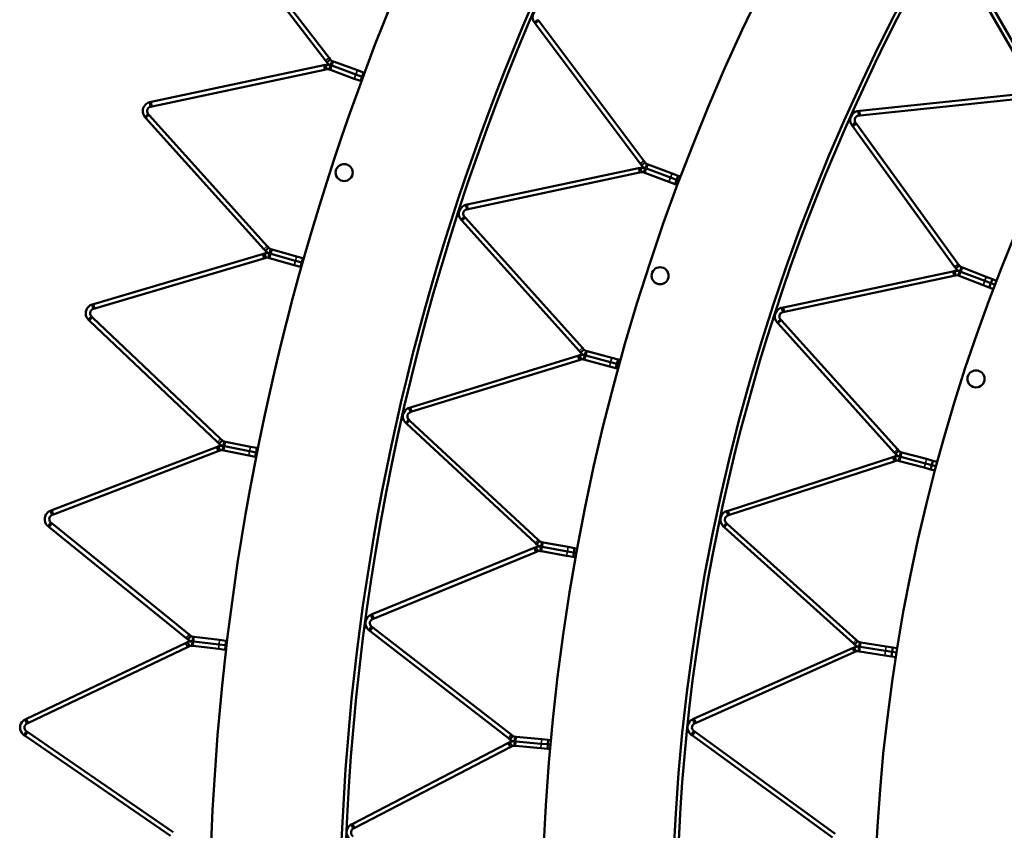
# Model space of a CAD drawing. Header units: millimetres. Extents: x 158 to 1353, y 392 to 3696.
# Tile 7 of 35: x 159 to 379, y 1013 to 1193. Entities that reach past the tile are written whole.
import ezdxf

# ---------------------------------------------------------------- set-up
doc = ezdxf.new("R2010")
doc.units = ezdxf.units.MM
doc.layers.add('Visible (ISO)', color=7, linetype='Continuous', lineweight=50)
doc.layers.add('Visible Narrow (ISO)', color=7, linetype='Continuous', lineweight=35)

msp = doc.modelspace()

# ---------------------------------------------------------------- linework, layer by layer
at = {"layer": 'Visible (ISO)'}
for p, q in [((227.43, 1184.35), (203.53, 1215.5)), ((204.32, 1216.11), (228.23, 1184.96)), ((385.26, 1178.15), (365.98, 1211.55)), ((366.84, 1212.05), (386.12, 1178.65)), ((273.95, 1192.86), (274.4, 1193.2)), ((273.95, 1192.86), (274.15, 1192.59)), ((274.4, 1193.2), (274.75, 1193.46)), ((274.95, 1193.19), (274.75, 1193.46)), ((274.95, 1193.19), (298.32, 1162.02)), ((297.52, 1161.42), (274.15, 1192.59)), ((227.43, 1184.35), (227.72, 1183.98)), ((227.72, 1183.98), (228.16, 1184.32)), ((228.16, 1184.32), (228.51, 1184.59)), ((228.51, 1184.59), (228.23, 1184.96)), ((228.81, 1183.85), (228.96, 1184.26)), ((229.21, 1184.17), (228.96, 1184.26)), ((229.21, 1184.17), (234.55, 1182.2)), ((188.64, 1175.14), (227.05, 1183.31)), ((227.25, 1182.33), (188.85, 1174.16)), ((227.5, 1183.4), (227.05, 1183.31)), ((227.25, 1182.33), (227.71, 1182.42)), ((227.5, 1183.4), (227.62, 1182.85)), ((227.62, 1182.85), (227.71, 1182.42)), ((228.42, 1182.8), (228.27, 1182.38)), ((228.27, 1182.38), (228.52, 1182.29)), ((228.61, 1183.32), (228.42, 1182.8)), ((233.85, 1180.32), (228.52, 1182.29)), ((228.61, 1183.32), (228.81, 1183.85)), ((228.61, 1183.32), (228.86, 1183.23)), ((228.86, 1183.23), (228.61, 1183.32)), ((234.2, 1181.26), (228.86, 1183.23)), ((228.86, 1183.23), (234.2, 1181.26)), ((234.55, 1182.2), (235.92, 1181.69)), ((235.57, 1180.75), (235.92, 1181.69)), ((236.14, 1181.61), (235.92, 1181.69)), ((235.23, 1179.82), (233.85, 1180.32)), ((235.57, 1180.75), (234.2, 1181.26)), ((234.2, 1181.26), (235.57, 1180.75)), ((235.23, 1179.82), (235.57, 1180.75)), ((235.45, 1179.73), (235.23, 1179.82)), ((235.57, 1180.75), (235.8, 1180.67)), ((235.57, 1180.75), (235.8, 1180.67)), ((188.64, 1175.14), (188.31, 1175.07)), ((346.4, 1173.14), (384.76, 1177.17)), ((384.86, 1176.17), (346.5, 1172.14)), ((188.31, 1175.07), (188.43, 1174.53)), ((188.43, 1174.53), (188.52, 1174.09)), ((188.52, 1174.09), (188.85, 1174.16)), ((346.4, 1173.14), (346.06, 1173.1)), ((346.06, 1173.1), (346.12, 1172.54)), ((187.24, 1171.78), (187.66, 1172.15)), ((187.24, 1171.78), (187.47, 1171.53)), ((213.74, 1142.35), (187.47, 1171.53)), ((187.66, 1172.15), (187.99, 1172.45)), ((188.21, 1172.2), (187.99, 1172.45)), ((188.21, 1172.2), (214.48, 1143.02)), ((346.12, 1172.54), (346.17, 1172.11)), ((346.17, 1172.11), (346.5, 1172.14)), ((344.65, 1169.94), (345.11, 1170.27)), ((344.65, 1169.94), (344.85, 1169.66)), ((367.52, 1138.46), (344.85, 1169.66)), ((345.11, 1170.27), (345.46, 1170.52)), ((345.66, 1170.25), (345.46, 1170.52)), ((345.66, 1170.25), (368.33, 1139.05)), ((298.59, 1161.66), (298.32, 1162.02)), ((259.02, 1152.28), (297.13, 1160.38)), ((297.57, 1160.47), (297.13, 1160.38)), ((297.52, 1161.42), (297.79, 1161.06)), ((297.57, 1160.47), (297.69, 1159.92)), ((297.69, 1159.92), (297.78, 1159.49)), ((297.79, 1161.06), (298.24, 1161.39)), ((298.24, 1161.39), (298.59, 1161.66)), ((298.49, 1159.86), (298.34, 1159.45)), ((298.69, 1160.39), (298.49, 1159.86)), ((298.69, 1160.39), (298.88, 1160.91)), ((298.69, 1160.39), (298.93, 1160.3)), ((298.93, 1160.3), (298.69, 1160.39)), ((298.88, 1160.91), (299.04, 1161.32)), ((304.26, 1158.29), (298.93, 1160.3)), ((298.93, 1160.3), (304.26, 1158.29)), ((299.28, 1161.23), (299.04, 1161.32)), ((299.28, 1161.23), (304.61, 1159.23)), ((297.34, 1159.4), (259.23, 1151.3)), ((297.34, 1159.4), (297.78, 1159.49)), ((298.34, 1159.45), (298.57, 1159.36)), ((303.91, 1157.36), (298.57, 1159.36)), ((305.63, 1157.78), (304.26, 1158.29)), ((304.26, 1158.29), (305.63, 1157.78)), ((304.61, 1159.23), (305.98, 1158.72)), ((305.28, 1156.84), (305.63, 1157.78)), ((305.63, 1157.78), (305.98, 1158.72)), ((305.63, 1157.78), (306.16, 1157.58)), ((305.63, 1157.78), (306.16, 1157.58)), ((306.51, 1158.52), (305.98, 1158.72)), ((305.28, 1156.84), (303.91, 1157.36)), ((305.81, 1156.64), (305.28, 1156.84)), ((259.02, 1152.28), (258.69, 1152.21)), ((258.69, 1152.21), (258.81, 1151.66)), ((258.81, 1151.66), (258.9, 1151.23)), ((258.9, 1151.23), (259.23, 1151.3)), ((257.62, 1148.91), (258.04, 1149.29)), ((257.62, 1148.91), (257.85, 1148.66)), ((258.04, 1149.29), (258.37, 1149.58)), ((258.59, 1149.33), (258.37, 1149.58)), ((258.59, 1149.33), (284.66, 1120.38)), ((283.92, 1119.71), (257.85, 1148.66)), ((213.74, 1142.35), (214.05, 1142)), ((214.05, 1142), (214.47, 1142.38)), ((214.47, 1142.38), (214.8, 1142.67)), ((214.8, 1142.67), (214.48, 1143.02)), ((215.15, 1141.96), (215.27, 1142.38)), ((215.53, 1142.31), (215.27, 1142.38)), ((215.53, 1142.31), (221, 1140.76)), ((175.79, 1130.13), (213.44, 1141.28)), ((213.72, 1140.32), (176.07, 1129.17)), ((213.88, 1141.41), (213.44, 1141.28)), ((213.72, 1140.32), (214.17, 1140.45)), ((213.88, 1141.41), (214.04, 1140.87)), ((214.04, 1140.87), (214.17, 1140.45)), ((214.84, 1140.88), (214.72, 1140.46)), ((214.72, 1140.46), (214.98, 1140.38)), ((215, 1141.42), (214.84, 1140.88)), ((220.46, 1138.84), (214.98, 1140.38)), ((215, 1141.42), (215.15, 1141.96)), ((215, 1141.42), (215.25, 1141.34)), ((215.25, 1141.34), (215, 1141.42)), ((220.73, 1139.8), (215.25, 1141.34)), ((215.25, 1141.34), (220.73, 1139.8)), ((221, 1140.76), (222.41, 1140.37)), ((222.14, 1139.4), (222.41, 1140.37)), ((222.64, 1140.3), (222.41, 1140.37)), ((221.87, 1138.44), (220.46, 1138.84)), ((222.14, 1139.4), (220.73, 1139.8)), ((220.73, 1139.8), (222.14, 1139.4)), ((221.87, 1138.44), (222.14, 1139.4)), ((222.09, 1138.38), (221.87, 1138.44)), ((222.14, 1139.4), (222.37, 1139.34)), ((222.14, 1139.4), (222.37, 1139.34)), ((367.52, 1138.46), (367.77, 1138.12)), ((367.77, 1138.12), (368.22, 1138.45)), ((368.22, 1138.45), (368.58, 1138.71)), ((368.58, 1138.71), (368.33, 1139.05)), ((368.67, 1137.43), (368.87, 1137.95)), ((368.87, 1137.95), (369.03, 1138.36)), ((369.25, 1138.28), (369.03, 1138.36)), ((369.25, 1138.28), (374.58, 1136.23)), ((329.4, 1129.41), (367.13, 1137.43)), ((367.33, 1136.45), (329.61, 1128.43)), ((367.54, 1137.52), (367.13, 1137.43)), ((367.33, 1136.45), (367.75, 1136.54)), ((367.54, 1137.52), (367.66, 1136.97)), ((367.66, 1136.97), (367.75, 1136.54)), ((368.47, 1136.9), (368.31, 1136.49)), ((368.31, 1136.49), (368.53, 1136.41)), ((368.67, 1137.43), (368.47, 1136.9)), ((373.86, 1134.36), (368.53, 1136.41)), ((368.67, 1137.43), (368.89, 1137.34)), ((368.89, 1137.34), (368.67, 1137.43)), ((374.22, 1135.3), (368.89, 1137.34)), ((368.89, 1137.34), (374.22, 1135.3)), ((374.58, 1136.23), (375.95, 1135.71)), ((375.59, 1134.77), (375.95, 1135.71)), ((376.88, 1135.35), (375.95, 1135.71)), ((375.23, 1133.84), (373.86, 1134.36)), ((375.59, 1134.77), (374.22, 1135.3)), ((374.22, 1135.3), (375.59, 1134.77)), ((375.23, 1133.84), (375.59, 1134.77)), ((376.16, 1133.48), (375.23, 1133.84)), ((375.59, 1134.77), (376.52, 1134.42)), ((375.59, 1134.77), (376.52, 1134.42)), ((175.79, 1130.13), (175.47, 1130.03)), ((175.47, 1130.03), (175.63, 1129.49)), ((175.63, 1129.49), (175.75, 1129.07)), ((175.75, 1129.07), (176.07, 1129.17)), ((329.4, 1129.41), (329.07, 1129.34)), ((329.07, 1129.34), (329.19, 1128.79)), ((174.66, 1126.66), (175.05, 1127.07)), ((175.05, 1127.07), (175.35, 1127.39)), ((175.59, 1127.16), (175.35, 1127.39)), ((175.59, 1127.16), (204.07, 1100.13)), ((329.19, 1128.79), (329.28, 1128.36)), ((329.28, 1128.36), (329.61, 1128.43)), ((174.66, 1126.66), (174.9, 1126.43)), ((203.38, 1099.41), (174.9, 1126.43)), ((328, 1126.04), (328.42, 1126.42)), ((328, 1126.04), (328.23, 1125.79)), ((354.03, 1097.13), (328.23, 1125.79)), ((328.42, 1126.42), (328.74, 1126.71)), ((328.97, 1126.46), (328.74, 1126.71)), ((328.97, 1126.46), (354.78, 1097.8)), ((284.96, 1120.04), (284.66, 1120.38)), ((246.39, 1107.15), (283.62, 1118.64)), ((284.05, 1118.77), (283.62, 1118.64)), ((283.92, 1119.71), (284.22, 1119.37)), ((284.05, 1118.77), (284.21, 1118.23)), ((284.21, 1118.23), (284.34, 1117.81)), ((284.22, 1119.37), (284.63, 1119.75)), ((284.63, 1119.75), (284.96, 1120.04)), ((285.02, 1118.24), (284.91, 1117.82)), ((285.17, 1118.78), (285.02, 1118.24)), ((285.17, 1118.78), (285.32, 1119.32)), ((285.17, 1118.78), (285.42, 1118.72)), ((285.42, 1118.72), (285.17, 1118.78)), ((285.32, 1119.32), (285.44, 1119.75)), ((290.91, 1117.2), (285.42, 1118.72)), ((285.42, 1118.72), (290.91, 1117.2)), ((285.68, 1119.68), (285.44, 1119.75)), ((285.68, 1119.68), (291.17, 1118.17)), ((291.17, 1118.17), (292.59, 1117.78)), ((283.91, 1117.68), (246.69, 1106.2)), ((283.91, 1117.68), (284.34, 1117.81)), ((284.91, 1117.82), (285.15, 1117.75)), ((290.64, 1116.24), (285.15, 1117.75)), ((292.05, 1115.85), (290.64, 1116.24)), ((292.32, 1116.81), (290.91, 1117.2)), ((290.91, 1117.2), (292.32, 1116.81)), ((292.05, 1115.85), (292.32, 1116.81)), ((292.32, 1116.81), (292.59, 1117.78)), ((292.32, 1116.81), (292.86, 1116.66)), ((292.32, 1116.81), (292.86, 1116.66)), ((293.13, 1117.63), (292.59, 1117.78)), ((292.6, 1115.7), (292.05, 1115.85)), ((246.39, 1107.15), (246.07, 1107.05)), ((246.07, 1107.05), (246.23, 1106.52)), ((246.23, 1106.52), (246.36, 1106.1)), ((246.36, 1106.1), (246.69, 1106.2)), ((245.3, 1103.68), (245.68, 1104.09)), ((245.3, 1103.68), (245.55, 1103.45)), ((274.11, 1076.95), (245.55, 1103.45)), ((245.68, 1104.09), (245.98, 1104.41)), ((246.23, 1104.18), (245.98, 1104.41)), ((246.23, 1104.18), (274.79, 1077.68)), ((203.6, 1098.48), (203.17, 1098.31)), ((203.38, 1099.41), (203.72, 1099.08)), ((203.6, 1098.48), (203.8, 1097.96)), ((203.72, 1099.08), (204.11, 1099.49)), ((204.41, 1099.81), (204.07, 1100.13)), ((204.11, 1099.49), (204.41, 1099.81)), ((204.71, 1098.57), (204.6, 1098.02)), ((204.71, 1098.57), (204.82, 1099.12)), ((204.71, 1098.57), (204.97, 1098.52)), ((204.97, 1098.52), (204.71, 1098.57)), ((204.82, 1099.12), (204.9, 1099.55)), ((205.17, 1099.5), (204.9, 1099.55)), ((210.55, 1097.41), (204.97, 1098.52)), ((204.97, 1098.52), (210.55, 1097.41)), ((205.17, 1099.5), (210.75, 1098.39)), ((210.75, 1098.39), (212.18, 1098.11)), ((166.51, 1084.24), (203.17, 1098.31)), ((203.52, 1097.38), (166.87, 1083.31)), ((203.52, 1097.38), (203.96, 1097.55)), ((203.8, 1097.96), (203.96, 1097.55)), ((204.6, 1098.02), (204.51, 1097.59)), ((204.51, 1097.59), (204.78, 1097.54)), ((210.36, 1096.43), (204.78, 1097.54)), ((211.79, 1096.14), (210.36, 1096.43)), ((211.99, 1097.13), (210.55, 1097.41)), ((210.55, 1097.41), (211.99, 1097.13)), ((211.79, 1096.14), (211.99, 1097.13)), ((211.99, 1097.13), (212.18, 1098.11)), ((211.99, 1097.13), (212.22, 1097.08)), ((211.99, 1097.13), (212.22, 1097.08)), ((212.42, 1098.06), (212.18, 1098.11)), ((354.15, 1096.19), (353.75, 1096.06)), ((354.03, 1097.13), (354.32, 1096.82)), ((354.15, 1096.19), (354.32, 1095.66)), ((354.32, 1096.82), (354.73, 1097.19)), ((354.73, 1097.19), (355.06, 1097.49)), ((355.06, 1097.49), (354.78, 1097.8)), ((355.29, 1096.22), (355.14, 1095.68)), ((355.29, 1096.22), (355.43, 1096.76)), ((355.29, 1096.22), (355.51, 1096.16)), ((355.51, 1096.16), (355.29, 1096.22)), ((355.43, 1096.76), (355.54, 1097.19)), ((355.77, 1097.13), (355.54, 1097.19)), ((355.77, 1097.13), (361.28, 1095.65)), ((212.03, 1096.1), (211.79, 1096.14)), ((317.07, 1084.14), (353.75, 1096.06)), ((354.05, 1095.11), (317.38, 1083.19)), ((354.05, 1095.11), (354.46, 1095.24)), ((354.32, 1095.66), (354.46, 1095.24)), ((355.14, 1095.68), (355.03, 1095.26)), ((355.03, 1095.26), (355.25, 1095.2)), ((360.77, 1093.72), (355.25, 1095.2)), ((361.03, 1094.68), (355.51, 1096.16)), ((355.51, 1096.16), (361.03, 1094.68)), ((362.44, 1094.31), (361.03, 1094.68)), ((361.03, 1094.68), (362.44, 1094.31)), ((361.28, 1095.65), (362.7, 1095.27)), ((362.18, 1093.34), (362.44, 1094.31)), ((362.44, 1094.31), (362.7, 1095.27)), ((362.44, 1094.31), (363.4, 1094.05)), ((362.44, 1094.31), (363.4, 1094.05)), ((363.66, 1095.01), (362.7, 1095.27)), ((362.18, 1093.34), (360.77, 1093.72)), ((363.14, 1093.08), (362.18, 1093.34)), ((166.51, 1084.24), (166.2, 1084.12)), ((166.2, 1084.12), (166.4, 1083.6)), ((166.4, 1083.6), (166.56, 1083.19)), ((166.56, 1083.19), (166.87, 1083.31)), ((317.07, 1084.14), (316.75, 1084.04)), ((316.75, 1084.04), (316.92, 1083.51)), ((316.92, 1083.51), (317.05, 1083.09)), ((317.05, 1083.09), (317.38, 1083.19)), ((165.66, 1080.7), (166.01, 1081.13)), ((166.01, 1081.13), (166.29, 1081.48)), ((166.55, 1081.27), (166.29, 1081.48)), ((166.55, 1081.27), (197.06, 1056.56)), ((316.02, 1080.65), (316.4, 1081.07)), ((316.4, 1081.07), (316.69, 1081.39)), ((316.95, 1081.17), (316.69, 1081.39)), ((316.95, 1081.17), (345.61, 1055.36)), ((165.66, 1080.7), (165.92, 1080.49)), ((196.43, 1055.78), (165.92, 1080.49)), ((316.02, 1080.65), (316.28, 1080.42)), ((344.94, 1054.62), (316.28, 1080.42)), ((274.11, 1076.95), (274.43, 1076.64)), ((274.43, 1076.64), (274.82, 1077.05)), ((275.11, 1077.37), (274.79, 1077.68)), ((274.82, 1077.05), (275.11, 1077.37)), ((275.44, 1076.14), (275.54, 1076.69)), ((275.54, 1076.69), (275.62, 1077.12)), ((275.87, 1077.08), (275.62, 1077.12)), ((275.87, 1077.08), (281.47, 1076.06)), ((237.86, 1061.08), (273.91, 1075.85)), ((274.29, 1074.93), (238.24, 1060.15)), ((274.32, 1076.02), (273.91, 1075.85)), ((274.29, 1074.93), (274.7, 1075.1)), ((274.32, 1076.02), (274.53, 1075.5)), ((274.53, 1075.5), (274.7, 1075.1)), ((275.34, 1075.59), (275.26, 1075.16)), ((275.26, 1075.16), (275.51, 1075.11)), ((275.44, 1076.14), (275.34, 1075.59)), ((275.44, 1076.14), (275.69, 1076.09)), ((275.69, 1076.09), (275.44, 1076.14)), ((281.11, 1074.09), (275.51, 1075.11)), ((281.29, 1075.08), (275.69, 1076.09)), ((275.69, 1076.09), (281.29, 1075.08)), ((282.73, 1074.82), (281.29, 1075.08)), ((281.29, 1075.08), (282.73, 1074.82)), ((281.47, 1076.06), (282.91, 1075.8)), ((282.56, 1073.83), (282.73, 1074.82)), ((282.73, 1074.82), (282.91, 1075.8)), ((282.73, 1074.82), (283.29, 1074.71)), ((282.73, 1074.82), (283.29, 1074.72)), ((283.47, 1075.7), (282.91, 1075.8)), ((282.56, 1073.83), (281.11, 1074.09)), ((283.11, 1073.73), (282.56, 1073.83)), ((237.86, 1061.08), (237.55, 1060.95)), ((237.55, 1060.95), (237.76, 1060.43)), ((237.76, 1060.43), (237.92, 1060.02)), ((237.92, 1060.02), (238.24, 1060.15)), ((237.08, 1057.52), (237.42, 1057.96)), ((237.08, 1057.52), (237.35, 1057.31)), ((268.17, 1033.48), (237.35, 1057.31)), ((237.42, 1057.96), (237.69, 1058.31)), ((237.96, 1058.1), (237.69, 1058.31)), ((237.96, 1058.1), (268.78, 1034.27)), ((160.86, 1037.77), (196.3, 1054.67)), ((196.72, 1054.87), (196.3, 1054.67)), ((196.43, 1055.78), (196.79, 1055.49)), ((196.72, 1054.87), (196.96, 1054.37)), ((196.79, 1055.49), (197.15, 1055.92)), ((197.42, 1056.26), (197.06, 1056.56)), ((197.15, 1055.92), (197.42, 1056.26)), ((197.82, 1055.05), (197.75, 1054.5)), ((197.82, 1055.05), (197.88, 1055.61)), ((197.82, 1055.05), (198.08, 1055.02)), ((198.08, 1055.02), (197.82, 1055.05)), ((197.88, 1055.61), (197.93, 1056.05)), ((198.2, 1056.02), (197.93, 1056.05)), ((203.73, 1054.35), (198.08, 1055.02)), ((198.08, 1055.02), (203.73, 1054.35)), ((198.2, 1056.02), (203.85, 1055.35)), ((203.85, 1055.35), (205.3, 1055.17)), ((205.19, 1054.18), (205.3, 1055.17)), ((205.54, 1055.15), (205.3, 1055.17)), ((344.94, 1054.62), (345.25, 1054.33)), ((345.25, 1054.33), (345.63, 1054.75)), ((345.92, 1055.08), (345.61, 1055.36)), ((345.63, 1054.75), (345.92, 1055.08)), ((346.37, 1054.4), (346.43, 1054.83)), ((346.67, 1054.8), (346.43, 1054.83)), ((346.67, 1054.8), (352.3, 1053.9)), ((196.73, 1053.77), (161.29, 1036.87)), ((196.73, 1053.77), (197.15, 1053.97)), ((196.96, 1054.37), (197.15, 1053.97)), ((197.75, 1054.5), (197.7, 1054.06)), ((197.7, 1054.06), (197.97, 1054.03)), ((203.62, 1053.36), (197.97, 1054.03)), ((205.07, 1053.19), (203.62, 1053.36)), ((205.19, 1054.18), (203.73, 1054.35)), ((203.73, 1054.35), (205.19, 1054.18)), ((205.07, 1053.19), (205.19, 1054.18)), ((205.3, 1053.16), (205.07, 1053.19)), ((205.19, 1054.18), (205.42, 1054.15)), ((205.19, 1054.18), (205.42, 1054.15)), ((309.53, 1037.84), (344.76, 1053.52)), ((345.17, 1052.61), (309.94, 1036.92)), ((345.15, 1053.7), (344.76, 1053.52)), ((345.15, 1053.7), (345.38, 1053.19)), ((345.17, 1052.61), (345.56, 1052.78)), ((345.38, 1053.19), (345.56, 1052.78)), ((346.19, 1053.29), (346.12, 1052.86)), ((346.12, 1052.86), (346.35, 1052.82)), ((346.28, 1053.85), (346.19, 1053.29)), ((346.28, 1053.85), (346.37, 1054.4)), ((346.28, 1053.85), (346.51, 1053.81)), ((346.51, 1053.81), (346.28, 1053.85)), ((351.99, 1051.93), (346.35, 1052.82)), ((352.15, 1052.92), (346.51, 1053.81)), ((346.51, 1053.81), (352.15, 1052.92)), ((353.59, 1052.69), (352.15, 1052.92)), ((352.15, 1052.92), (353.59, 1052.69)), ((352.3, 1053.9), (353.75, 1053.67)), ((353.44, 1051.7), (353.59, 1052.69)), ((353.59, 1052.69), (353.75, 1053.67)), ((353.59, 1052.69), (354.58, 1052.53)), ((353.59, 1052.69), (354.58, 1052.53)), ((354.73, 1053.52), (353.75, 1053.67)), ((353.44, 1051.7), (351.99, 1051.93)), ((354.42, 1051.54), (353.44, 1051.7)), ((160.86, 1037.77), (160.56, 1037.62)), ((160.56, 1037.62), (160.8, 1037.12)), ((160.8, 1037.12), (160.99, 1036.72)), ((309.53, 1037.84), (309.22, 1037.7)), ((309.22, 1037.7), (309.45, 1037.19)), ((309.45, 1037.19), (309.63, 1036.79)), ((160.6, 1034.63), (160.85, 1035)), ((161.13, 1034.81), (160.85, 1035)), ((160.99, 1036.72), (161.29, 1036.87)), ((161.13, 1034.81), (193.49, 1012.57)), ((309.19, 1034.71), (309.45, 1035.06)), ((309.72, 1034.87), (309.45, 1035.06)), ((309.63, 1036.79), (309.94, 1036.92)), ((309.72, 1034.87), (340.92, 1012.2)), ((160.29, 1034.17), (160.6, 1034.63)), ((160.29, 1034.17), (160.56, 1033.98)), ((192.92, 1011.74), (160.56, 1033.98)), ((268.17, 1033.48), (268.52, 1033.2)), ((268.52, 1033.2), (268.86, 1033.65)), ((269.13, 1034), (268.78, 1034.27)), ((268.86, 1033.65), (269.13, 1034)), ((269.57, 1032.79), (269.52, 1032.24)), ((269.57, 1032.79), (269.62, 1033.35)), ((269.57, 1032.79), (269.82, 1032.77)), ((269.82, 1032.77), (269.57, 1032.79)), ((269.62, 1033.35), (269.66, 1033.79)), ((269.91, 1033.77), (269.66, 1033.79)), ((275.49, 1032.26), (269.82, 1032.77)), ((269.82, 1032.77), (275.49, 1032.26)), ((269.91, 1033.77), (275.58, 1033.26)), ((275.58, 1033.26), (277.04, 1033.13)), ((276.95, 1032.13), (277.04, 1033.13)), ((277.61, 1033.07), (277.04, 1033.13)), ((308.86, 1034.26), (309.19, 1034.71)), ((308.86, 1034.26), (309.13, 1034.06)), ((340.33, 1011.39), (309.13, 1034.06)), ((233.49, 1014.42), (268.07, 1032.37)), ((268.53, 1031.48), (233.95, 1013.54)), ((268.47, 1032.58), (268.07, 1032.37)), ((268.47, 1032.58), (268.72, 1032.08)), ((268.53, 1031.48), (268.93, 1031.69)), ((268.72, 1032.08), (268.93, 1031.69)), ((269.52, 1032.24), (269.48, 1031.8)), ((269.48, 1031.8), (269.73, 1031.78)), ((275.4, 1031.26), (269.73, 1031.78)), ((276.86, 1031.13), (275.4, 1031.26)), ((276.95, 1032.13), (275.49, 1032.26)), ((275.49, 1032.26), (276.95, 1032.13)), ((276.86, 1031.13), (276.95, 1032.13)), ((277.43, 1031.08), (276.86, 1031.13)), ((276.95, 1032.13), (277.51, 1032.08)), ((276.95, 1032.13), (277.51, 1032.08)), ((233.49, 1014.42), (233.19, 1014.27)), ((233.19, 1014.27), (233.45, 1013.77)), ((233.45, 1013.77), (233.65, 1013.38)), ((233.65, 1013.38), (233.95, 1013.54))]:
    msp.add_line(p, q, dxfattribs=at)
for centre, radius in [((755.08, 989.1), 523.5), ((755.08, 989.1), 449.5), ((231.59, 1159.42), 1.9), ((301.94, 1136.45), 1.9), ((372.28, 1113.48), 1.9)]:
    msp.add_circle(centre, radius, dxfattribs=at)
for radius, start, end in [(553.5, 108.0048, 179.9502), (524.5, 108.0048, 179.9502), (479.5, 108.0188, 179.9552), (450.5, 108.0188, 179.9552), (405.5, 108.038, 179.962)]:
    msp.add_arc((755.08, 989.1), radius, start, end, dxfattribs=at)
for points, knots in [([(273.95, 1192.86), (273.71, 1193.18), (273.49, 1193.73), (273.57, 1194.32), (273.64, 1194.88), (274, 1195.42), (274.43, 1195.72), (274.73, 1195.92), (275.05, 1196.01), (275.31, 1196.05)], [1.11375, 1.11375, 1.11375, 1.11375, 1.768965, 1.768965, 1.768965, 2.39447, 2.39447, 2.39447, 2.821957, 2.821957, 2.821957, 2.821957]), ([(187.24, 1171.78), (186.98, 1172.07), (186.71, 1172.6), (186.73, 1173.2), (186.75, 1173.76), (187.06, 1174.34), (187.47, 1174.67), (187.75, 1174.9), (188.06, 1175.02), (188.31, 1175.07)], [1.116033, 1.116033, 1.116033, 1.116033, 1.771247, 1.771247, 1.771247, 2.396752, 2.396752, 2.396752, 2.824239, 2.824239, 2.824239, 2.824239]), ([(188.52, 1174.09), (188.29, 1174.05), (187.96, 1173.85), (187.82, 1173.53), (187.67, 1173.2), (187.74, 1172.8), (187.89, 1172.57), (187.92, 1172.52), (187.96, 1172.48), (187.99, 1172.45)], [-2.824239, -2.824239, -2.824239, -2.824239, -2.048236, -2.048236, -2.048236, -1.270745, -1.270745, -1.270745, -1.116033, -1.116033, -1.116033, -1.116033]), ([(344.65, 1169.94), (344.42, 1170.26), (344.21, 1170.81), (344.29, 1171.4), (344.38, 1171.96), (344.74, 1172.5), (345.18, 1172.79), (345.48, 1172.98), (345.8, 1173.07), (346.06, 1173.1)], [1.110722, 1.110722, 1.110722, 1.110722, 1.765936, 1.765936, 1.765936, 2.391441, 2.391441, 2.391441, 2.818928, 2.818928, 2.818928, 2.818928]), ([(346.17, 1172.11), (345.93, 1172.08), (345.59, 1171.92), (345.41, 1171.61), (345.23, 1171.3), (345.26, 1170.9), (345.38, 1170.65), (345.41, 1170.61), (345.44, 1170.56), (345.46, 1170.52)], [-2.818928, -2.818928, -2.818928, -2.818928, -2.042925, -2.042925, -2.042925, -1.265434, -1.265434, -1.265434, -1.110722, -1.110722, -1.110722, -1.110722]), ([(257.62, 1148.91), (257.36, 1149.21), (257.09, 1149.73), (257.11, 1150.33), (257.13, 1150.9), (257.44, 1151.47), (257.85, 1151.8), (258.13, 1152.03), (258.44, 1152.15), (258.69, 1152.21)], [1.11375, 1.11375, 1.11375, 1.11375, 1.768965, 1.768965, 1.768965, 2.39447, 2.39447, 2.39447, 2.821957, 2.821957, 2.821957, 2.821957]), ([(258.9, 1151.23), (258.67, 1151.18), (258.34, 1150.99), (258.2, 1150.66), (258.05, 1150.33), (258.12, 1149.93), (258.27, 1149.7), (258.3, 1149.66), (258.33, 1149.62), (258.37, 1149.58)], [-2.821957, -2.821957, -2.821957, -2.821957, -2.045954, -2.045954, -2.045954, -1.268463, -1.268463, -1.268463, -1.11375, -1.11375, -1.11375, -1.11375]), ([(174.66, 1126.66), (174.37, 1126.94), (174.06, 1127.44), (174.04, 1128.04), (174.02, 1128.6), (174.28, 1129.2), (174.66, 1129.56), (174.92, 1129.81), (175.22, 1129.96), (175.47, 1130.03)], [1.116033, 1.116033, 1.116033, 1.116033, 1.771247, 1.771247, 1.771247, 2.396752, 2.396752, 2.396752, 2.824239, 2.824239, 2.824239, 2.824239]), ([(175.75, 1129.07), (175.53, 1129.01), (175.22, 1128.79), (175.1, 1128.45), (174.98, 1128.11), (175.08, 1127.72), (175.25, 1127.5), (175.28, 1127.46), (175.32, 1127.42), (175.35, 1127.39)], [-2.824239, -2.824239, -2.824239, -2.824239, -2.048236, -2.048236, -2.048236, -1.270745, -1.270745, -1.270745, -1.116033, -1.116033, -1.116033, -1.116033]), ([(328, 1126.04), (327.73, 1126.34), (327.46, 1126.87), (327.49, 1127.46), (327.51, 1128.03), (327.82, 1128.6), (328.23, 1128.93), (328.51, 1129.16), (328.82, 1129.28), (329.07, 1129.34)], [1.110722, 1.110722, 1.110722, 1.110722, 1.765936, 1.765936, 1.765936, 2.391441, 2.391441, 2.391441, 2.818928, 2.818928, 2.818928, 2.818928]), ([(329.28, 1128.36), (329.05, 1128.31), (328.72, 1128.12), (328.57, 1127.79), (328.43, 1127.46), (328.5, 1127.06), (328.65, 1126.83), (328.68, 1126.79), (328.71, 1126.75), (328.74, 1126.71)], [-2.818928, -2.818928, -2.818928, -2.818928, -2.042925, -2.042925, -2.042925, -1.265434, -1.265434, -1.265434, -1.110722, -1.110722, -1.110722, -1.110722]), ([(245.3, 1103.68), (245.01, 1103.95), (244.69, 1104.45), (244.66, 1105.04), (244.63, 1105.61), (244.89, 1106.21), (245.26, 1106.57), (245.52, 1106.83), (245.82, 1106.98), (246.07, 1107.05)], [1.11375, 1.11375, 1.11375, 1.11375, 1.768965, 1.768965, 1.768965, 2.39447, 2.39447, 2.39447, 2.821957, 2.821957, 2.821957, 2.821957]), ([(246.36, 1106.1), (246.14, 1106.03), (245.83, 1105.81), (245.71, 1105.47), (245.6, 1105.13), (245.7, 1104.74), (245.88, 1104.52), (245.91, 1104.48), (245.94, 1104.44), (245.98, 1104.41)], [-2.821957, -2.821957, -2.821957, -2.821957, -2.045954, -2.045954, -2.045954, -1.268463, -1.268463, -1.268463, -1.11375, -1.11375, -1.11375, -1.11375]), ([(165.66, 1080.7), (165.35, 1080.95), (165, 1081.43), (164.93, 1082.02), (164.86, 1082.58), (165.08, 1083.2), (165.43, 1083.59), (165.67, 1083.86), (165.96, 1084.03), (166.2, 1084.12)], [1.116033, 1.116033, 1.116033, 1.116033, 1.771247, 1.771247, 1.771247, 2.396752, 2.396752, 2.396752, 2.824239, 2.824239, 2.824239, 2.824239]), ([(166.56, 1083.19), (166.34, 1083.1), (166.04, 1082.86), (165.95, 1082.52), (165.86, 1082.17), (165.99, 1081.79), (166.18, 1081.58), (166.21, 1081.54), (166.25, 1081.51), (166.29, 1081.48)], [-2.824239, -2.824239, -2.824239, -2.824239, -2.048236, -2.048236, -2.048236, -1.270745, -1.270745, -1.270745, -1.116033, -1.116033, -1.116033, -1.116033]), ([(316.02, 1080.65), (315.73, 1080.92), (315.41, 1081.41), (315.37, 1082.01), (315.33, 1082.57), (315.57, 1083.18), (315.95, 1083.55), (316.2, 1083.8), (316.5, 1083.96), (316.75, 1084.04)], [1.110722, 1.110722, 1.110722, 1.110722, 1.765936, 1.765936, 1.765936, 2.391441, 2.391441, 2.391441, 2.818928, 2.818928, 2.818928, 2.818928]), ([(317.05, 1083.09), (316.83, 1083.02), (316.53, 1082.79), (316.41, 1082.45), (316.3, 1082.11), (316.41, 1081.72), (316.59, 1081.5), (316.62, 1081.46), (316.66, 1081.43), (316.69, 1081.39)], [-2.818928, -2.818928, -2.818928, -2.818928, -2.042925, -2.042925, -2.042925, -1.265434, -1.265434, -1.265434, -1.110722, -1.110722, -1.110722, -1.110722]), ([(237.08, 1057.52), (236.77, 1057.76), (236.41, 1058.23), (236.32, 1058.82), (236.24, 1059.38), (236.44, 1060), (236.79, 1060.4), (237.02, 1060.68), (237.3, 1060.85), (237.55, 1060.95)], [1.11375, 1.11375, 1.11375, 1.11375, 1.768965, 1.768965, 1.768965, 2.39447, 2.39447, 2.39447, 2.821957, 2.821957, 2.821957, 2.821957]), ([(237.92, 1060.02), (237.71, 1059.94), (237.42, 1059.69), (237.33, 1059.34), (237.25, 1058.99), (237.39, 1058.61), (237.58, 1058.41), (237.62, 1058.37), (237.65, 1058.34), (237.69, 1058.31)], [-2.821957, -2.821957, -2.821957, -2.821957, -2.045954, -2.045954, -2.045954, -1.268463, -1.268463, -1.268463, -1.11375, -1.11375, -1.11375, -1.11375]), ([(160.29, 1034.17), (159.96, 1034.4), (159.57, 1034.85), (159.46, 1035.43), (159.35, 1035.99), (159.51, 1036.62), (159.83, 1037.03), (160.05, 1037.32), (160.32, 1037.51), (160.56, 1037.62)], [1.116033, 1.116033, 1.116033, 1.116033, 1.771247, 1.771247, 1.771247, 2.396752, 2.396752, 2.396752, 2.824239, 2.824239, 2.824239, 2.824239]), ([(308.86, 1034.26), (308.54, 1034.49), (308.16, 1034.95), (308.06, 1035.54), (307.97, 1036.1), (308.15, 1036.72), (308.48, 1037.13), (308.71, 1037.41), (308.98, 1037.59), (309.22, 1037.7)], [1.110722, 1.110722, 1.110722, 1.110722, 1.765936, 1.765936, 1.765936, 2.391441, 2.391441, 2.391441, 2.818928, 2.818928, 2.818928, 2.818928]), ([(160.99, 1036.72), (160.78, 1036.62), (160.5, 1036.36), (160.44, 1036.01), (160.37, 1035.65), (160.53, 1035.28), (160.73, 1035.09), (160.77, 1035.05), (160.81, 1035.02), (160.85, 1035)], [-2.824239, -2.824239, -2.824239, -2.824239, -2.048236, -2.048236, -2.048236, -1.270745, -1.270745, -1.270745, -1.116033, -1.116033, -1.116033, -1.116033]), ([(309.63, 1036.79), (309.41, 1036.69), (309.13, 1036.43), (309.06, 1036.08), (308.98, 1035.73), (309.14, 1035.36), (309.33, 1035.16), (309.37, 1035.12), (309.41, 1035.09), (309.45, 1035.06)], [-2.818928, -2.818928, -2.818928, -2.818928, -2.042925, -2.042925, -2.042925, -1.265434, -1.265434, -1.265434, -1.110722, -1.110722, -1.110722, -1.110722]), ([(233.03, 1010.81), (232.7, 1011.02), (232.3, 1011.46), (232.16, 1012.04), (232.03, 1012.59), (232.17, 1013.23), (232.48, 1013.66), (232.69, 1013.95), (232.96, 1014.15), (233.19, 1014.27)], [1.11375, 1.11375, 1.11375, 1.11375, 1.768965, 1.768965, 1.768965, 2.39447, 2.39447, 2.39447, 2.821957, 2.821957, 2.821957, 2.821957]), ([(233.65, 1013.38), (233.44, 1013.27), (233.18, 1013), (233.12, 1012.65), (233.07, 1012.29), (233.24, 1011.93), (233.45, 1011.74), (233.49, 1011.71), (233.53, 1011.68), (233.57, 1011.65)], [-2.821957, -2.821957, -2.821957, -2.821957, -2.045954, -2.045954, -2.045954, -1.268463, -1.268463, -1.268463, -1.11375, -1.11375, -1.11375, -1.11375])]:
    msp.add_open_spline(points, degree=3, knots=knots, dxfattribs=at)
for points in [[(228.61, 1183.32), (228.29, 1183.44), (227.96, 1183.66), (227.72, 1183.98)], [(228.51, 1184.59), (228.63, 1184.43), (228.79, 1184.32), (228.96, 1184.26)], [(227.5, 1183.4), (227.9, 1183.49), (228.29, 1183.44), (228.61, 1183.32)], [(228.27, 1182.38), (228.1, 1182.44), (227.91, 1182.47), (227.71, 1182.42)], [(297.57, 1160.47), (297.97, 1160.55), (298.36, 1160.51), (298.69, 1160.39)], [(298.69, 1160.39), (298.36, 1160.51), (298.03, 1160.73), (297.79, 1161.06)], [(298.59, 1161.66), (298.71, 1161.5), (298.88, 1161.38), (299.04, 1161.32)], [(298.34, 1159.45), (298.17, 1159.51), (297.98, 1159.53), (297.78, 1159.49)], [(214.8, 1142.67), (214.93, 1142.52), (215.1, 1142.43), (215.27, 1142.38)], [(213.88, 1141.41), (214.27, 1141.52), (214.66, 1141.51), (215, 1141.42)], [(215, 1141.42), (214.66, 1141.51), (214.32, 1141.71), (214.05, 1142)], [(214.72, 1140.46), (214.56, 1140.5), (214.36, 1140.51), (214.17, 1140.45)], [(368.67, 1137.43), (368.34, 1137.55), (368.01, 1137.79), (367.77, 1138.12)], [(368.58, 1138.71), (368.7, 1138.54), (368.87, 1138.42), (369.03, 1138.36)], [(367.54, 1137.52), (367.94, 1137.6), (368.34, 1137.55), (368.67, 1137.43)], [(368.31, 1136.49), (368.15, 1136.56), (367.95, 1136.58), (367.75, 1136.54)], [(284.05, 1118.77), (284.44, 1118.89), (284.83, 1118.88), (285.17, 1118.78)], [(285.17, 1118.78), (284.83, 1118.88), (284.49, 1119.07), (284.22, 1119.37)], [(284.96, 1120.04), (285.1, 1119.89), (285.27, 1119.8), (285.44, 1119.75)], [(284.91, 1117.82), (284.74, 1117.87), (284.54, 1117.87), (284.34, 1117.81)], [(203.6, 1098.48), (203.98, 1098.62), (204.37, 1098.64), (204.71, 1098.57)], [(204.71, 1098.57), (204.37, 1098.64), (204.01, 1098.81), (203.72, 1099.08)], [(204.41, 1099.81), (204.56, 1099.67), (204.73, 1099.59), (204.9, 1099.55)], [(204.51, 1097.59), (204.34, 1097.63), (204.15, 1097.62), (203.96, 1097.55)], [(354.15, 1096.19), (354.54, 1096.32), (354.94, 1096.31), (355.29, 1096.22)], [(355.29, 1096.22), (354.94, 1096.31), (354.59, 1096.51), (354.32, 1096.82)], [(355.06, 1097.49), (355.2, 1097.33), (355.37, 1097.23), (355.54, 1097.19)], [(355.03, 1095.26), (354.86, 1095.3), (354.65, 1095.31), (354.46, 1095.24)], [(275.44, 1076.14), (275.09, 1076.2), (274.73, 1076.37), (274.43, 1076.64)], [(275.11, 1077.37), (275.26, 1077.24), (275.44, 1077.16), (275.62, 1077.12)], [(274.32, 1076.02), (274.7, 1076.18), (275.09, 1076.2), (275.44, 1076.14)], [(275.26, 1075.16), (275.09, 1075.19), (274.89, 1075.17), (274.7, 1075.1)], [(196.72, 1054.87), (197.08, 1055.05), (197.47, 1055.09), (197.82, 1055.05)], [(197.82, 1055.05), (197.47, 1055.09), (197.1, 1055.23), (196.79, 1055.49)], [(197.42, 1056.26), (197.58, 1056.14), (197.76, 1056.07), (197.93, 1056.05)], [(345.92, 1055.08), (346.07, 1054.94), (346.26, 1054.86), (346.43, 1054.83)], [(197.7, 1054.06), (197.53, 1054.08), (197.33, 1054.06), (197.15, 1053.97)], [(345.15, 1053.7), (345.53, 1053.86), (345.93, 1053.9), (346.28, 1053.85)], [(346.28, 1053.85), (345.93, 1053.9), (345.56, 1054.06), (345.25, 1054.33)], [(346.12, 1052.86), (345.95, 1052.89), (345.75, 1052.87), (345.56, 1052.78)], [(268.47, 1032.58), (268.82, 1032.76), (269.22, 1032.83), (269.57, 1032.79)], [(269.57, 1032.79), (269.22, 1032.83), (268.84, 1032.96), (268.52, 1033.2)], [(269.13, 1034), (269.29, 1033.87), (269.48, 1033.81), (269.66, 1033.79)], [(269.48, 1031.8), (269.3, 1031.81), (269.11, 1031.78), (268.93, 1031.69)]]:
    msp.add_open_spline(points, degree=3, dxfattribs=at)
at = {"layer": 'Visible Narrow (ISO)'}
for p, q in [((274.95, 1193.19), (274.15, 1192.59)), ((228.23, 1184.96), (227.43, 1184.35)), ((229.21, 1184.17), (228.86, 1183.23)), ((227.25, 1182.33), (227.05, 1183.31)), ((228.52, 1182.29), (228.86, 1183.23)), ((234.55, 1182.2), (234.2, 1181.26)), ((234.2, 1181.26), (233.85, 1180.32)), ((188.85, 1174.16), (188.64, 1175.14)), ((346.5, 1172.14), (346.4, 1173.14)), ((188.21, 1172.2), (187.47, 1171.53)), ((345.66, 1170.25), (344.85, 1169.66)), ((298.32, 1162.02), (297.52, 1161.42)), ((297.34, 1159.4), (297.13, 1160.38)), ((298.57, 1159.36), (298.93, 1160.3)), ((299.28, 1161.23), (298.93, 1160.3)), ((304.26, 1158.29), (303.91, 1157.36)), ((304.61, 1159.23), (304.26, 1158.29)), ((259.23, 1151.3), (259.02, 1152.28)), ((258.59, 1149.33), (257.85, 1148.66)), ((214.48, 1143.02), (213.74, 1142.35)), ((215.53, 1142.31), (215.25, 1141.34)), ((213.72, 1140.32), (213.44, 1141.28)), ((214.98, 1140.38), (215.25, 1141.34)), ((221, 1140.76), (220.73, 1139.8)), ((220.73, 1139.8), (220.46, 1138.84)), ((368.33, 1139.05), (367.52, 1138.46)), ((369.25, 1138.28), (368.89, 1137.34)), ((367.33, 1136.45), (367.13, 1137.43)), ((368.53, 1136.41), (368.89, 1137.34)), ((374.58, 1136.23), (374.22, 1135.3)), ((374.22, 1135.3), (373.86, 1134.36)), ((176.07, 1129.17), (175.79, 1130.13)), ((329.61, 1128.43), (329.4, 1129.41)), ((175.59, 1127.16), (174.9, 1126.43)), ((328.97, 1126.46), (328.23, 1125.79)), ((284.66, 1120.38), (283.92, 1119.71)), ((283.91, 1117.68), (283.62, 1118.64)), ((285.15, 1117.75), (285.42, 1118.72)), ((285.68, 1119.68), (285.42, 1118.72)), ((291.17, 1118.17), (290.91, 1117.2)), ((290.91, 1117.2), (290.64, 1116.24)), ((246.69, 1106.2), (246.39, 1107.15)), ((246.23, 1104.18), (245.55, 1103.45)), ((204.07, 1100.13), (203.38, 1099.41)), ((204.78, 1097.54), (204.97, 1098.52)), ((205.17, 1099.5), (204.97, 1098.52)), ((210.75, 1098.39), (210.55, 1097.41)), ((203.52, 1097.38), (203.17, 1098.31)), ((210.55, 1097.41), (210.36, 1096.43)), ((354.78, 1097.8), (354.03, 1097.13)), ((355.77, 1097.13), (355.51, 1096.16)), ((354.05, 1095.11), (353.75, 1096.06)), ((355.25, 1095.2), (355.51, 1096.16)), ((361.03, 1094.68), (360.77, 1093.72)), ((361.28, 1095.65), (361.03, 1094.68)), ((166.87, 1083.31), (166.51, 1084.24)), ((317.38, 1083.19), (317.07, 1084.14)), ((166.55, 1081.27), (165.92, 1080.49)), ((316.95, 1081.17), (316.28, 1080.42)), ((274.79, 1077.68), (274.11, 1076.95)), ((275.87, 1077.08), (275.69, 1076.09)), ((274.29, 1074.93), (273.91, 1075.85)), ((275.51, 1075.11), (275.69, 1076.09)), ((281.29, 1075.08), (281.11, 1074.09)), ((281.47, 1076.06), (281.29, 1075.08)), ((238.24, 1060.15), (237.86, 1061.08)), ((237.96, 1058.1), (237.35, 1057.31)), ((196.73, 1053.77), (196.3, 1054.67)), ((197.06, 1056.56), (196.43, 1055.78)), ((197.97, 1054.03), (198.08, 1055.02)), ((198.2, 1056.02), (198.08, 1055.02)), ((203.85, 1055.35), (203.73, 1054.35)), ((345.61, 1055.36), (344.94, 1054.62)), ((346.67, 1054.8), (346.51, 1053.81)), ((203.73, 1054.35), (203.62, 1053.36)), ((345.17, 1052.61), (344.76, 1053.52)), ((346.35, 1052.82), (346.51, 1053.81)), ((352.15, 1052.92), (351.99, 1051.93)), ((352.3, 1053.9), (352.15, 1052.92)), ((161.29, 1036.87), (160.86, 1037.77)), ((309.94, 1036.92), (309.53, 1037.84)), ((161.13, 1034.81), (160.56, 1033.98)), ((309.72, 1034.87), (309.13, 1034.06)), ((268.78, 1034.27), (268.17, 1033.48)), ((269.73, 1031.78), (269.82, 1032.77)), ((269.91, 1033.77), (269.82, 1032.77)), ((275.58, 1033.26), (275.49, 1032.26)), ((268.53, 1031.48), (268.07, 1032.37)), ((275.49, 1032.26), (275.4, 1031.26)), ((233.95, 1013.54), (233.49, 1014.42))]:
    msp.add_line(p, q, dxfattribs=at)

doc.saveas('drawing.dxf')
